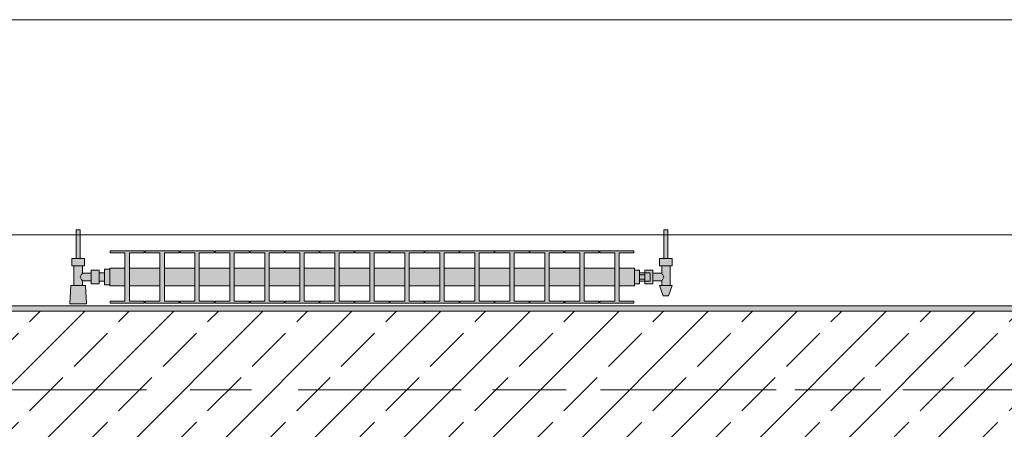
# Model space of a CAD drawing. Header units: metres. Extents: x -3.6 to 84.5, y -11 to 16.8.
# Tile 206 of 229: x 52.039 to 53.915, y 13.075 to 13.855. Entities that reach past the tile are written whole.
import ezdxf

# ---------------------------------------------------------------- set-up
doc = ezdxf.new("R2010")
doc.units = ezdxf.units.M
doc.header["$MEASUREMENT"] = 0
doc.linetypes.add('Achse', pattern=[0.2, 0.1, -0.05, 0, -0.05])
doc.linetypes.add('Strichlinie doppelt', pattern=[0.546806, 0.264583, -0.105833, 0.070556, -0.105833])
for name, color, linetype in [('451 - Universal.Achsen Raster', 7, 'Continuous'), ('604 - Struktur.Wand Aussen', 7, 'Continuous'), ('608 - Struktur.Träger', 7, 'Continuous'), ('801 - HKLSE.Heizung_ Klima_ Lüftung', 7, 'Continuous')]:
    doc.layers.add(name, color=color, linetype=linetype)

msp = doc.modelspace()

# ---------------------------------------------------------------- hatches: boundary and pattern name
at = {"layer": '608 - Struktur.Träger', "linetype": 'Continuous', "lineweight": 0, "true_color": 0x000000}
h = msp.add_hatch(dxfattribs=at)
h.set_pattern_fill('Gips_0001', color=18, style=0, pattern_type=2)
h.set_pattern_definition([(45, (0, 0), (-0.01767767, 0.01767767), [0, -0.025])])
h.paths.add_polyline_path([(51.09, 13.31), (51.09, 13.3), (54.37, 13.3), (54.37, 13.31)])
h = msp.add_hatch(dxfattribs=at)
h.set_pattern_fill('Beton__Stahlbeton_0001', color=18, style=0, pattern_type=2)
h.set_pattern_definition([(45, (0, 0), (-0.08485281, 0.08485281), []), (45, (-0.04243, 0.04243), (-0.08485281, 0.08485281), [0.09, -0.03])])
h.paths.add_polyline_path([(50.78, 13), (51.09, 13), (54.37, 13), (54.69, 13), (57.97, 13), (58.29, 13), (61.57, 13), (61.88, 13), (61.88, 13.3), (61.57, 13.3), (58.29, 13.3), (57.97, 13.3), (54.69, 13.3), (54.37, 13.3), (51.09, 13.3), (50.78, 13.3)])
at = {"layer": '801 - HKLSE.Heizung_ Klima_ Lüftung', "linetype": 'Continuous', "lineweight": 0, "true_color": 0x3a3a3a}
for points in [[(52.21, 13.3503), (52.21, 13.3797), (52.2, 13.3797), (52.2, 13.373), (52.19, 13.373), (52.19, 13.378), (52.175, 13.378), (52.175, 13.372), (52.158, 13.372), (52.158, 13.386), (52.162, 13.386), (52.162, 13.4), (52.154, 13.4), (52.154, 13.455), (52.146, 13.455), (52.146, 13.4), (52.138, 13.4), (52.138, 13.386), (52.142, 13.386), (52.142, 13.349), (52.136, 13.349), (52.134, 13.314), (52.166, 13.314), (52.164, 13.349), (52.158, 13.349), (52.158, 13.358), (52.175, 13.358), (52.175, 13.352), (52.19, 13.352), (52.19, 13.357), (52.2, 13.357), (52.2, 13.3503)], [(53.21, 13.352), (53.22, 13.352), (53.22, 13.357), (53.23, 13.357), (53.23, 13.352), (53.245, 13.352), (53.245, 13.358), (53.262, 13.358), (53.262, 13.349), (53.258, 13.349), (53.265, 13.329), (53.275, 13.329), (53.282, 13.349), (53.278, 13.349), (53.278, 13.386), (53.282, 13.386), (53.282, 13.4), (53.274, 13.4), (53.274, 13.455), (53.266, 13.455), (53.266, 13.4), (53.258, 13.4), (53.258, 13.386), (53.262, 13.386), (53.262, 13.372), (53.245, 13.372), (53.245, 13.378), (53.23, 13.378), (53.23, 13.373), (53.22, 13.373), (53.22, 13.378), (53.21, 13.378)], [(52.21, 13.3817), (52.21, 13.3483), (52.2392, 13.3483), (52.2392, 13.3192), (52.2108, 13.3192), (52.2108, 13.315), (52.2758, 13.315), (52.2758, 13.3192), (52.2475, 13.3192), (52.2475, 13.3483), (52.3058, 13.3483), (52.3058, 13.3192), (52.2775, 13.3192), (52.2775, 13.315), (52.3425, 13.315), (52.3425, 13.3192), (52.3142, 13.3192), (52.3142, 13.3483), (52.3725, 13.3483), (52.3725, 13.3192), (52.3442, 13.3192), (52.3442, 13.315), (52.4092, 13.315), (52.4092, 13.3192), (52.3808, 13.3192), (52.3808, 13.3483), (52.4392, 13.3483), (52.4392, 13.3192), (52.4108, 13.3192), (52.4108, 13.315), (52.4758, 13.315), (52.4758, 13.3192), (52.4475, 13.3192), (52.4475, 13.3483), (52.5058, 13.3483), (52.5058, 13.3192), (52.4775, 13.3192), (52.4775, 13.315), (52.5425, 13.315), (52.5425, 13.3192), (52.5142, 13.3192), (52.5142, 13.3483), (52.5725, 13.3483), (52.5725, 13.3192), (52.5442, 13.3192), (52.5442, 13.315), (52.6092, 13.315), (52.6092, 13.3192), (52.5808, 13.3192), (52.5808, 13.3483), (52.6392, 13.3483), (52.6392, 13.3192), (52.6108, 13.3192), (52.6108, 13.315), (52.6758, 13.315), (52.6758, 13.3192), (52.6475, 13.3192), (52.6475, 13.3483), (52.7058, 13.3483), (52.7058, 13.3192), (52.6775, 13.3192), (52.6775, 13.315), (52.7425, 13.315), (52.7425, 13.3192), (52.7142, 13.3192), (52.7142, 13.3483), (52.7725, 13.3483), (52.7725, 13.3192), (52.7442, 13.3192), (52.7442, 13.315), (52.8092, 13.315), (52.8092, 13.3192), (52.7808, 13.3192), (52.7808, 13.3483), (52.8392, 13.3483), (52.8392, 13.3192), (52.8108, 13.3192), (52.8108, 13.315), (52.8758, 13.315), (52.8758, 13.3192), (52.8475, 13.3192), (52.8475, 13.3483), (52.9058, 13.3483), (52.9058, 13.3192), (52.8775, 13.3192), (52.8775, 13.315), (52.9425, 13.315), (52.9425, 13.3192), (52.9142, 13.3192), (52.9142, 13.3483), (52.9725, 13.3483), (52.9725, 13.3192), (52.9442, 13.3192), (52.9442, 13.315), (53.0092, 13.315), (53.0092, 13.3192), (52.9808, 13.3192), (52.9808, 13.3483), (53.0392, 13.3483), (53.0392, 13.3192), (53.0108, 13.3192), (53.0108, 13.315), (53.0758, 13.315), (53.0758, 13.3192), (53.0475, 13.3192), (53.0475, 13.3483), (53.1058, 13.3483), (53.1058, 13.3192), (53.0775, 13.3192), (53.0775, 13.315), (53.1425, 13.315), (53.1425, 13.3192), (53.1142, 13.3192), (53.1142, 13.3483), (53.1725, 13.3483), (53.1725, 13.3192), (53.1442, 13.3192), (53.1442, 13.315), (53.2092, 13.315), (53.2092, 13.3192), (53.1808, 13.3192), (53.1808, 13.3483), (53.21, 13.3483), (53.21, 13.3817), (53.1808, 13.3817), (53.1808, 13.4108), (53.2092, 13.4108), (53.2092, 13.415), (53.1442, 13.415), (53.1442, 13.4108), (53.1725, 13.4108), (53.1725, 13.3817), (53.1142, 13.3817), (53.1142, 13.4108), (53.1425, 13.4108), (53.1425, 13.415), (53.0775, 13.415), (53.0775, 13.4108), (53.1058, 13.4108), (53.1058, 13.3817), (53.0475, 13.3817), (53.0475, 13.4108), (53.0758, 13.4108), (53.0758, 13.415), (53.0108, 13.415), (53.0108, 13.4108), (53.0392, 13.4108), (53.0392, 13.3817), (52.9808, 13.3817), (52.9808, 13.4108), (53.0092, 13.4108), (53.0092, 13.415), (52.9442, 13.415), (52.9442, 13.4108), (52.9725, 13.4108), (52.9725, 13.3817), (52.9142, 13.3817), (52.9142, 13.4108), (52.9425, 13.4108), (52.9425, 13.415), (52.8775, 13.415), (52.8775, 13.4108), (52.9058, 13.4108), (52.9058, 13.3817), (52.8475, 13.3817), (52.8475, 13.4108), (52.8758, 13.4108), (52.8758, 13.415), (52.8108, 13.415), (52.8108, 13.4108), (52.8392, 13.4108), (52.8392, 13.3817), (52.7808, 13.3817), (52.7808, 13.4108), (52.8092, 13.4108), (52.8092, 13.415), (52.7442, 13.415), (52.7442, 13.4108), (52.7725, 13.4108), (52.7725, 13.3817), (52.7142, 13.3817), (52.7142, 13.4108), (52.7425, 13.4108), (52.7425, 13.415), (52.6775, 13.415), (52.6775, 13.4108), (52.7058, 13.4108), (52.7058, 13.3817), (52.6475, 13.3817), (52.6475, 13.4108), (52.6758, 13.4108), (52.6758, 13.415), (52.6108, 13.415), (52.6108, 13.4108), (52.6392, 13.4108), (52.6392, 13.3817), (52.5808, 13.3817), (52.5808, 13.4108), (52.6092, 13.4108), (52.6092, 13.415), (52.5442, 13.415), (52.5442, 13.4108), (52.5725, 13.4108), (52.5725, 13.3817), (52.5142, 13.3817), (52.5142, 13.4108), (52.5425, 13.4108), (52.5425, 13.415), (52.4775, 13.415), (52.4775, 13.4108), (52.5058, 13.4108), (52.5058, 13.3817), (52.4475, 13.3817), (52.4475, 13.4108), (52.4758, 13.4108), (52.4758, 13.415), (52.4108, 13.415), (52.4108, 13.4108), (52.4392, 13.4108), (52.4392, 13.3817), (52.3808, 13.3817), (52.3808, 13.4108), (52.4092, 13.4108), (52.4092, 13.415), (52.3442, 13.415), (52.3442, 13.4108), (52.3725, 13.4108), (52.3725, 13.3817), (52.3142, 13.3817), (52.3142, 13.4108), (52.3425, 13.4108), (52.3425, 13.415), (52.2775, 13.415), (52.2775, 13.4108), (52.3058, 13.4108), (52.3058, 13.3817), (52.2475, 13.3817), (52.2475, 13.4108), (52.2758, 13.4108), (52.2758, 13.415), (52.2108, 13.415), (52.2108, 13.4108), (52.2392, 13.4108), (52.2392, 13.3817)]]:
    msp.add_hatch(color=250, dxfattribs=at).paths.add_polyline_path(points)

# ---------------------------------------------------------------- linework, layer by layer
at = {"layer": '451 - Universal.Achsen Raster', "color": 160, "linetype": 'Strichlinie doppelt', "lineweight": 9, "true_color": 0x3232ff}
msp.add_line((64.935, 13.15), (-3.175, 13.15), dxfattribs=at)
at = {"layer": '604 - Struktur.Wand Aussen', "color": 7, "linetype": 'Continuous', "lineweight": 13}
for p, q in [((53.965, 13.855), (51.565, 13.855)), ((51.565, 13.445), (53.965, 13.445))]:
    msp.add_line(p, q, dxfattribs=at)
at = {"layer": '608 - Struktur.Träger', "color": 7, "linetype": 'Continuous', "lineweight": 13}
for p, q in [((50.78, 13.31), (61.88, 13.31)), ((54.37, 13.3), (51.09, 13.3))]:
    msp.add_line(p, q, dxfattribs=at)
at = {"layer": '608 - Struktur.Träger', "color": 7, "linetype": 'Continuous', "lineweight": 5}
msp.add_line((54.37, 13.31), (51.09, 13.31), dxfattribs=at)
at = {"layer": '608 - Struktur.Träger', "color": 7, "linetype": 'Achse', "lineweight": 9}
msp.add_line((50.78, 13.15), (61.88, 13.15), dxfattribs=at)
at = {"layer": '801 - HKLSE.Heizung_ Klima_ Lüftung', "color": 7, "linetype": 'Continuous', "lineweight": 5, "true_color": 0xebebeb}
for p, q in [((52.1472, 13.455), (52.146, 13.455)), ((52.146, 13.455), (52.146, 13.4)), ((52.15, 13.455), (52.1472, 13.455)), ((52.1528, 13.455), (52.15, 13.455)), ((52.154, 13.455), (52.1528, 13.455)), ((52.154, 13.455), (52.154, 13.4)), ((53.266, 13.455), (53.2672, 13.455)), ((53.266, 13.455), (53.266, 13.4)), ((53.2672, 13.455), (53.27, 13.455)), ((53.27, 13.455), (53.2728, 13.455)), ((53.2728, 13.455), (53.274, 13.455)), ((53.274, 13.455), (53.274, 13.4)), ((52.144, 13.4), (52.138, 13.4)), ((52.138, 13.4), (52.138, 13.386)), ((52.156, 13.4), (52.144, 13.4)), ((52.1472, 13.4), (52.146, 13.4)), ((52.15, 13.4), (52.1472, 13.4)), ((52.1528, 13.4), (52.15, 13.4)), ((52.154, 13.4), (52.1528, 13.4)), ((52.162, 13.4), (52.156, 13.4)), ((52.162, 13.4), (52.162, 13.386)), ((52.2108, 13.415), (52.2108, 13.4108)), ((52.2758, 13.415), (52.2108, 13.415)), ((52.2108, 13.415), (52.2108, 13.4108)), ((52.2108, 13.4108), (52.2392, 13.4108)), ((52.2392, 13.4108), (52.2392, 13.3192)), ((52.2475, 13.3192), (52.2475, 13.4108)), ((52.2475, 13.4108), (52.2758, 13.4108)), ((52.2758, 13.4108), (52.2758, 13.415)), ((52.2775, 13.415), (52.2775, 13.4108)), ((52.3425, 13.415), (52.2775, 13.415)), ((52.2775, 13.415), (52.2775, 13.4108)), ((52.2775, 13.4108), (52.3058, 13.4108)), ((52.3058, 13.4108), (52.3058, 13.3192)), ((52.3142, 13.3192), (52.3142, 13.4108)), ((52.3142, 13.4108), (52.3425, 13.4108)), ((52.3425, 13.4108), (52.3425, 13.415)), ((52.3425, 13.4108), (52.3425, 13.415)), ((52.4092, 13.415), (52.3442, 13.415)), ((52.3442, 13.415), (52.3442, 13.4108)), ((52.3442, 13.4108), (52.3725, 13.4108)), ((52.3725, 13.4108), (52.3725, 13.3192)), ((52.3808, 13.3192), (52.3808, 13.4108)), ((52.3808, 13.4108), (52.4092, 13.4108)), ((52.4092, 13.4108), (52.4092, 13.415)), ((52.4092, 13.4108), (52.4092, 13.415)), ((52.4758, 13.415), (52.4108, 13.415)), ((52.4108, 13.415), (52.4108, 13.4108)), ((52.4108, 13.4108), (52.4392, 13.4108)), ((52.4392, 13.4108), (52.4392, 13.3192)), ((52.4475, 13.3192), (52.4475, 13.4108)), ((52.4475, 13.4108), (52.4758, 13.4108)), ((52.4758, 13.4108), (52.4758, 13.415)), ((52.4775, 13.415), (52.4775, 13.4108)), ((52.5425, 13.415), (52.4775, 13.415)), ((52.4775, 13.415), (52.4775, 13.4108)), ((52.4775, 13.4108), (52.5058, 13.4108)), ((52.5058, 13.4108), (52.5058, 13.3192)), ((52.5142, 13.3192), (52.5142, 13.4108)), ((52.5142, 13.4108), (52.5425, 13.4108)), ((52.5425, 13.4108), (52.5425, 13.415)), ((52.5425, 13.4108), (52.5425, 13.415)), ((52.6092, 13.415), (52.5442, 13.415)), ((52.5442, 13.415), (52.5442, 13.4108)), ((52.5442, 13.4108), (52.5725, 13.4108)), ((52.5725, 13.4108), (52.5725, 13.3192)), ((52.5808, 13.3192), (52.5808, 13.4108)), ((52.5808, 13.4108), (52.6092, 13.4108)), ((52.6092, 13.4108), (52.6092, 13.415)), ((52.6108, 13.415), (52.6108, 13.4108)), ((52.6758, 13.415), (52.6108, 13.415)), ((52.6108, 13.415), (52.6108, 13.4108)), ((52.6108, 13.4108), (52.6392, 13.4108)), ((52.6392, 13.4108), (52.6392, 13.3192)), ((52.6475, 13.3192), (52.6475, 13.4108)), ((52.6475, 13.4108), (52.6758, 13.4108)), ((52.6758, 13.4108), (52.6758, 13.415)), ((52.7425, 13.415), (52.6775, 13.415)), ((52.6775, 13.415), (52.6775, 13.4108)), ((52.6775, 13.4108), (52.7058, 13.4108)), ((52.7058, 13.4108), (52.7058, 13.3192)), ((52.7142, 13.3192), (52.7142, 13.4108)), ((52.7142, 13.4108), (52.7425, 13.4108)), ((52.7425, 13.4108), (52.7425, 13.415)), ((52.7425, 13.4108), (52.7425, 13.415)), ((52.8092, 13.415), (52.7442, 13.415)), ((52.7442, 13.415), (52.7442, 13.4108)), ((52.7442, 13.4108), (52.7725, 13.4108)), ((52.7725, 13.4108), (52.7725, 13.3192)), ((52.7808, 13.3192), (52.7808, 13.4108)), ((52.7808, 13.4108), (52.8092, 13.4108)), ((52.8092, 13.4108), (52.8092, 13.415)), ((52.8092, 13.4108), (52.8092, 13.415)), ((52.8108, 13.415), (52.8108, 13.4108)), ((52.8758, 13.415), (52.8108, 13.415)), ((52.8108, 13.415), (52.8108, 13.4108)), ((52.8108, 13.4108), (52.8392, 13.4108)), ((52.8392, 13.4108), (52.8392, 13.3192)), ((52.8475, 13.3192), (52.8475, 13.4108)), ((52.8475, 13.4108), (52.8758, 13.4108)), ((52.8758, 13.4108), (52.8758, 13.415)), ((52.9425, 13.415), (52.8775, 13.415)), ((52.8775, 13.415), (52.8775, 13.4108)), ((52.8775, 13.4108), (52.9058, 13.4108)), ((52.9058, 13.4108), (52.9058, 13.3192)), ((52.9142, 13.3192), (52.9142, 13.4108)), ((52.9142, 13.4108), (52.9425, 13.4108)), ((52.9425, 13.4108), (52.9425, 13.415)), ((53.0092, 13.415), (52.9442, 13.415)), ((52.9442, 13.415), (52.9442, 13.4108)), ((52.9442, 13.4108), (52.9725, 13.4108)), ((52.9725, 13.4108), (52.9725, 13.3192)), ((52.9808, 13.3192), (52.9808, 13.4108)), ((52.9808, 13.4108), (53.0092, 13.4108)), ((53.0092, 13.4108), (53.0092, 13.415)), ((53.0092, 13.4108), (53.0092, 13.415)), ((53.0108, 13.415), (53.0108, 13.4108)), ((53.0758, 13.415), (53.0108, 13.415)), ((53.0108, 13.415), (53.0108, 13.4108)), ((53.0108, 13.4108), (53.0392, 13.4108)), ((53.0392, 13.4108), (53.0392, 13.3192)), ((53.0475, 13.3192), (53.0475, 13.4108)), ((53.0475, 13.4108), (53.0758, 13.4108)), ((53.0758, 13.4108), (53.0758, 13.415)), ((53.0775, 13.415), (53.0775, 13.4108)), ((53.1425, 13.415), (53.0775, 13.415)), ((53.0775, 13.415), (53.0775, 13.4108)), ((53.0775, 13.4108), (53.1058, 13.4108)), ((53.1058, 13.4108), (53.1058, 13.3192)), ((53.1142, 13.3192), (53.1142, 13.4108)), ((53.1142, 13.4108), (53.1425, 13.4108)), ((53.1425, 13.4108), (53.1425, 13.415)), ((53.1425, 13.4108), (53.1425, 13.415)), ((53.1442, 13.415), (53.1442, 13.4108)), ((53.2092, 13.415), (53.1442, 13.415)), ((53.1442, 13.415), (53.1442, 13.4108)), ((53.1442, 13.4108), (53.1725, 13.4108)), ((53.1725, 13.4108), (53.1725, 13.3192)), ((53.1808, 13.3192), (53.1808, 13.4108)), ((53.1808, 13.4108), (53.2092, 13.4108)), ((53.2092, 13.4108), (53.2092, 13.415)), ((53.258, 13.4), (53.264, 13.4)), ((53.258, 13.4), (53.258, 13.386)), ((53.264, 13.4), (53.276, 13.4)), ((53.266, 13.4), (53.2672, 13.4)), ((53.2672, 13.4), (53.27, 13.4)), ((53.27, 13.4), (53.2728, 13.4)), ((53.2728, 13.4), (53.274, 13.4)), ((53.276, 13.4), (53.282, 13.4)), ((53.282, 13.4), (53.282, 13.386)), ((52.144, 13.386), (52.138, 13.386)), ((52.142, 13.386), (52.142, 13.349)), ((52.156, 13.386), (52.144, 13.386)), ((52.162, 13.386), (52.156, 13.386)), ((52.158, 13.386), (52.158, 13.372)), ((52.2, 13.3797), (52.2, 13.365)), ((52.2, 13.3797), (52.21, 13.3797)), ((52.2, 13.3797), (52.2, 13.365)), ((52.2, 13.3797), (52.21, 13.3797)), ((52.21, 13.3817), (52.21, 13.3768)), ((52.21, 13.3817), (52.2392, 13.3817)), ((52.2475, 13.3817), (52.3058, 13.3817)), ((52.3142, 13.3817), (52.3725, 13.3817)), ((52.3808, 13.3817), (52.4392, 13.3817)), ((52.4475, 13.3817), (52.5058, 13.3817)), ((52.5142, 13.3817), (52.5725, 13.3817)), ((52.5808, 13.3817), (52.6392, 13.3817)), ((52.6475, 13.3817), (52.7058, 13.3817)), ((52.7142, 13.3817), (52.7725, 13.3817)), ((52.7808, 13.3817), (52.8392, 13.3817)), ((52.8475, 13.3817), (52.9058, 13.3817)), ((52.9142, 13.3817), (52.9725, 13.3817)), ((52.9808, 13.3817), (53.0392, 13.3817)), ((53.0475, 13.3817), (53.1058, 13.3817)), ((53.1142, 13.3817), (53.1725, 13.3817)), ((53.1808, 13.3817), (53.21, 13.3817)), ((53.21, 13.3817), (53.21, 13.3768)), ((53.258, 13.386), (53.264, 13.386)), ((53.262, 13.386), (53.262, 13.372)), ((53.264, 13.386), (53.276, 13.386)), ((53.276, 13.386), (53.282, 13.386)), ((53.278, 13.386), (53.278, 13.349)), ((52.1553, 13.3679), (52.1539, 13.365)), ((52.1539, 13.365), (52.1553, 13.3621)), ((52.1563, 13.3699), (52.1558, 13.3689)), ((52.1558, 13.3611), (52.1563, 13.3601)), ((52.158, 13.372), (52.1563, 13.3699)), ((52.158, 13.372), (52.175, 13.372)), ((52.175, 13.378), (52.175, 13.3715)), ((52.175, 13.378), (52.19, 13.378)), ((52.175, 13.3715), (52.175, 13.3585)), ((52.19, 13.378), (52.19, 13.3715)), ((52.19, 13.373), (52.2, 13.373)), ((52.19, 13.3715), (52.19, 13.3585)), ((52.2, 13.373), (52.2, 13.3707)), ((52.2, 13.3707), (52.2, 13.365)), ((52.2, 13.365), (52.2, 13.3503)), ((52.2, 13.365), (52.2, 13.3503)), ((52.2, 13.365), (52.2, 13.3593)), ((52.21, 13.3768), (52.21, 13.365)), ((52.21, 13.365), (52.21, 13.3532)), ((53.21, 13.378), (53.22, 13.378)), ((53.21, 13.3768), (53.21, 13.365)), ((53.21, 13.365), (53.21, 13.3532)), ((53.22, 13.378), (53.22, 13.365)), ((53.23, 13.373), (53.22, 13.373)), ((53.22, 13.3693), (53.23, 13.3693)), ((53.22, 13.365), (53.22, 13.352)), ((53.22, 13.3607), (53.23, 13.3607)), ((53.23, 13.373), (53.23, 13.378)), ((53.23, 13.378), (53.23, 13.3715)), ((53.245, 13.378), (53.23, 13.378)), ((53.23, 13.373), (53.23, 13.3707)), ((53.23, 13.373), (53.24, 13.373)), ((53.23, 13.373), (53.23, 13.3707)), ((53.23, 13.3715), (53.23, 13.3693)), ((53.23, 13.3707), (53.23, 13.365)), ((53.23, 13.3707), (53.23, 13.3693)), ((53.23, 13.3693), (53.23, 13.365)), ((53.23, 13.365), (53.23, 13.3607)), ((53.23, 13.365), (53.23, 13.3593)), ((53.23, 13.3607), (53.23, 13.3585)), ((53.23, 13.3607), (53.23, 13.3593)), ((53.24, 13.373), (53.24, 13.3707)), ((53.24, 13.3707), (53.24, 13.365)), ((53.24, 13.365), (53.24, 13.3593)), ((53.245, 13.378), (53.245, 13.3715)), ((53.262, 13.372), (53.245, 13.372)), ((53.245, 13.3715), (53.245, 13.3585)), ((53.262, 13.372), (53.2637, 13.3699)), ((53.2637, 13.3699), (53.2642, 13.3689)), ((53.2642, 13.3611), (53.2637, 13.3601)), ((53.2647, 13.3679), (53.2661, 13.365)), ((53.2661, 13.365), (53.2647, 13.3621)), ((52.136, 13.349), (52.134, 13.314)), ((52.1401, 13.349), (52.136, 13.349)), ((52.15, 13.349), (52.1401, 13.349)), ((52.1599, 13.349), (52.15, 13.349)), ((52.1563, 13.3601), (52.158, 13.358)), ((52.158, 13.358), (52.158, 13.349)), ((52.158, 13.358), (52.175, 13.358)), ((52.164, 13.349), (52.1599, 13.349)), ((52.164, 13.349), (52.166, 13.314)), ((52.175, 13.3585), (52.175, 13.352)), ((52.175, 13.352), (52.19, 13.352)), ((52.19, 13.3585), (52.19, 13.352)), ((52.19, 13.357), (52.2, 13.357)), ((52.2, 13.3593), (52.2, 13.357)), ((52.2, 13.3503), (52.21, 13.3503)), ((52.2, 13.3503), (52.21, 13.3503)), ((52.2, 13.3503), (52.21, 13.3503)), ((52.2, 13.3503), (52.21, 13.3503)), ((52.21, 13.3532), (52.21, 13.3483)), ((52.21, 13.3483), (52.2392, 13.3483)), ((52.2475, 13.3483), (52.3058, 13.3483)), ((52.3142, 13.3483), (52.3725, 13.3483)), ((52.3808, 13.3483), (52.4392, 13.3483)), ((52.4475, 13.3483), (52.5058, 13.3483)), ((52.5142, 13.3483), (52.5725, 13.3483)), ((52.5808, 13.3483), (52.6392, 13.3483)), ((52.6475, 13.3483), (52.7058, 13.3483)), ((52.7142, 13.3483), (52.7725, 13.3483)), ((52.7808, 13.3483), (52.8392, 13.3483)), ((52.8475, 13.3483), (52.9058, 13.3483)), ((52.9142, 13.3483), (52.9725, 13.3483)), ((52.9808, 13.3483), (53.0392, 13.3483)), ((53.0475, 13.3483), (53.1058, 13.3483)), ((53.1142, 13.3483), (53.1725, 13.3483)), ((53.1808, 13.3483), (53.21, 13.3483)), ((53.21, 13.3532), (53.21, 13.3483)), ((53.21, 13.352), (53.22, 13.352)), ((53.21, 13.352), (53.22, 13.352)), ((53.21, 13.352), (53.22, 13.352)), ((53.21, 13.352), (53.22, 13.352)), ((53.23, 13.357), (53.22, 13.357)), ((53.23, 13.3593), (53.23, 13.357)), ((53.23, 13.3593), (53.23, 13.357)), ((53.23, 13.3585), (53.23, 13.352)), ((53.23, 13.357), (53.24, 13.357)), ((53.23, 13.352), (53.23, 13.357)), ((53.245, 13.352), (53.23, 13.352)), ((53.24, 13.3593), (53.24, 13.357)), ((53.245, 13.3585), (53.245, 13.352)), ((53.262, 13.358), (53.245, 13.358)), ((53.258, 13.349), (53.2615, 13.349)), ((53.258, 13.349), (53.265, 13.329)), ((53.2615, 13.349), (53.27, 13.349)), ((53.2637, 13.3601), (53.262, 13.358)), ((53.262, 13.358), (53.262, 13.349)), ((53.27, 13.349), (53.2785, 13.349)), ((53.282, 13.349), (53.275, 13.329)), ((53.2785, 13.349), (53.282, 13.349)), ((53.265, 13.329), (53.2665, 13.329)), ((53.2665, 13.329), (53.27, 13.329)), ((53.27, 13.329), (53.2735, 13.329)), ((53.2735, 13.329), (53.275, 13.329)), ((52.1387, 13.314), (52.134, 13.314)), ((52.134, 13.314), (52.1387, 13.314)), ((52.15, 13.314), (52.1387, 13.314)), ((52.1387, 13.314), (52.15, 13.314)), ((52.1613, 13.314), (52.15, 13.314)), ((52.15, 13.314), (52.1613, 13.314)), ((52.1613, 13.314), (52.166, 13.314)), ((52.166, 13.314), (52.1613, 13.314)), ((52.2108, 13.3192), (52.2108, 13.315)), ((52.2392, 13.3192), (52.2108, 13.3192)), ((52.2108, 13.3192), (52.2108, 13.315)), ((52.2108, 13.315), (52.2758, 13.315)), ((52.2108, 13.315), (52.2758, 13.315)), ((52.2758, 13.3192), (52.2475, 13.3192)), ((52.2758, 13.315), (52.2758, 13.3192)), ((52.2775, 13.3192), (52.2775, 13.315)), ((52.3058, 13.3192), (52.2775, 13.3192)), ((52.2775, 13.3192), (52.2775, 13.315)), ((52.2775, 13.315), (52.3425, 13.315)), ((52.2775, 13.315), (52.3425, 13.315)), ((52.3425, 13.3192), (52.3142, 13.3192)), ((52.3425, 13.315), (52.3425, 13.3192)), ((52.3425, 13.315), (52.3425, 13.3192)), ((52.3725, 13.3192), (52.3442, 13.3192)), ((52.3442, 13.3192), (52.3442, 13.315)), ((52.3442, 13.315), (52.4092, 13.315)), ((52.3442, 13.315), (52.4092, 13.315)), ((52.4092, 13.3192), (52.3808, 13.3192)), ((52.4092, 13.315), (52.4092, 13.3192)), ((52.4092, 13.315), (52.4092, 13.3192)), ((52.4392, 13.3192), (52.4108, 13.3192)), ((52.4108, 13.3192), (52.4108, 13.315)), ((52.4108, 13.315), (52.4758, 13.315)), ((52.4108, 13.315), (52.4758, 13.315)), ((52.4758, 13.3192), (52.4475, 13.3192)), ((52.4758, 13.315), (52.4758, 13.3192)), ((52.4775, 13.3192), (52.4775, 13.315)), ((52.5058, 13.3192), (52.4775, 13.3192)), ((52.4775, 13.3192), (52.4775, 13.315)), ((52.4775, 13.315), (52.5425, 13.315)), ((52.4775, 13.315), (52.5425, 13.315)), ((52.5425, 13.3192), (52.5142, 13.3192)), ((52.5425, 13.315), (52.5425, 13.3192)), ((52.5425, 13.315), (52.5425, 13.3192)), ((52.5725, 13.3192), (52.5442, 13.3192)), ((52.5442, 13.3192), (52.5442, 13.315)), ((52.5442, 13.315), (52.6092, 13.315)), ((52.5442, 13.315), (52.6092, 13.315)), ((52.6092, 13.3192), (52.5808, 13.3192)), ((52.6092, 13.315), (52.6092, 13.3192)), ((52.6108, 13.3192), (52.6108, 13.315)), ((52.6392, 13.3192), (52.6108, 13.3192)), ((52.6108, 13.3192), (52.6108, 13.315)), ((52.6108, 13.315), (52.6758, 13.315)), ((52.6108, 13.315), (52.6758, 13.315)), ((52.6758, 13.3192), (52.6475, 13.3192)), ((52.6758, 13.315), (52.6758, 13.3192)), ((52.7058, 13.3192), (52.6775, 13.3192)), ((52.6775, 13.3192), (52.6775, 13.315)), ((52.6775, 13.315), (52.7425, 13.315)), ((52.6775, 13.315), (52.7425, 13.315)), ((52.7425, 13.3192), (52.7142, 13.3192)), ((52.7425, 13.315), (52.7425, 13.3192)), ((52.7425, 13.315), (52.7425, 13.3192)), ((52.7725, 13.3192), (52.7442, 13.3192)), ((52.7442, 13.3192), (52.7442, 13.315)), ((52.7442, 13.315), (52.8092, 13.315)), ((52.7442, 13.315), (52.8092, 13.315)), ((52.8092, 13.3192), (52.7808, 13.3192)), ((52.8092, 13.315), (52.8092, 13.3192)), ((52.8092, 13.315), (52.8092, 13.3192)), ((52.8108, 13.3192), (52.8108, 13.315)), ((52.8392, 13.3192), (52.8108, 13.3192)), ((52.8108, 13.3192), (52.8108, 13.315)), ((52.8108, 13.315), (52.8758, 13.315)), ((52.8108, 13.315), (52.8758, 13.315)), ((52.8758, 13.3192), (52.8475, 13.3192)), ((52.8758, 13.315), (52.8758, 13.3192)), ((52.9058, 13.3192), (52.8775, 13.3192)), ((52.8775, 13.3192), (52.8775, 13.315)), ((52.8775, 13.315), (52.9425, 13.315)), ((52.8775, 13.315), (52.9425, 13.315)), ((52.9425, 13.3192), (52.9142, 13.3192)), ((52.9425, 13.315), (52.9425, 13.3192)), ((52.9725, 13.3192), (52.9442, 13.3192)), ((52.9442, 13.3192), (52.9442, 13.315)), ((52.9442, 13.315), (53.0092, 13.315)), ((52.9442, 13.315), (53.0092, 13.315)), ((53.0092, 13.3192), (52.9808, 13.3192)), ((53.0092, 13.315), (53.0092, 13.3192)), ((53.0092, 13.315), (53.0092, 13.3192)), ((53.0108, 13.3192), (53.0108, 13.315)), ((53.0392, 13.3192), (53.0108, 13.3192)), ((53.0108, 13.3192), (53.0108, 13.315)), ((53.0108, 13.315), (53.0758, 13.315)), ((53.0108, 13.315), (53.0758, 13.315)), ((53.0758, 13.3192), (53.0475, 13.3192)), ((53.0758, 13.315), (53.0758, 13.3192)), ((53.0775, 13.3192), (53.0775, 13.315)), ((53.1058, 13.3192), (53.0775, 13.3192)), ((53.0775, 13.3192), (53.0775, 13.315)), ((53.0775, 13.315), (53.1425, 13.315)), ((53.0775, 13.315), (53.1425, 13.315)), ((53.1425, 13.3192), (53.1142, 13.3192)), ((53.1425, 13.315), (53.1425, 13.3192)), ((53.1425, 13.315), (53.1425, 13.3192)), ((53.1442, 13.3192), (53.1442, 13.315)), ((53.1725, 13.3192), (53.1442, 13.3192)), ((53.1442, 13.3192), (53.1442, 13.315)), ((53.1442, 13.315), (53.2092, 13.315)), ((53.1442, 13.315), (53.2092, 13.315)), ((53.2092, 13.3192), (53.1808, 13.3192)), ((53.2092, 13.315), (53.2092, 13.3192))]:
    msp.add_line(p, q, dxfattribs=at)

doc.saveas('drawing.dxf')
